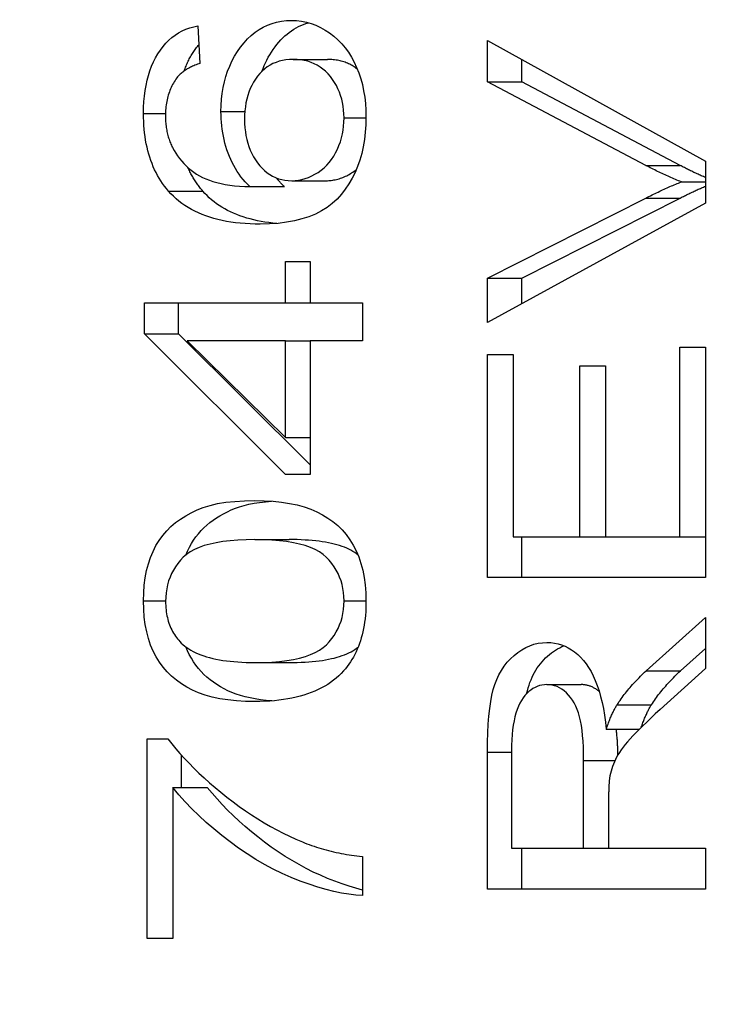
# Model space of a CAD drawing. Header units: inches. Extents: x 4.7 to 53.3, y 4.9 to 37.1.
# Tile 11 of 27: x 37.92 to 38.034, y 21.153 to 21.313. Entities that reach past the tile are written whole.
import ezdxf

# ---------------------------------------------------------------- set-up
doc = ezdxf.new("R2010")
doc.units = ezdxf.units.IN
doc.header["$MEASUREMENT"] = 0
doc.layers.add('Visible Edges(ANSI)', color=7, linetype='Continuous', lineweight=25)
doc.layers.add('Visible Tangent Edges(ANSI)', color=7, linetype='Continuous', lineweight=25)

msp = doc.modelspace()

# ---------------------------------------------------------------- linework, layer by layer
at = {"layer": 'Visible Edges(ANSI)'}
for p, q in [((37.949, 21.31167), (37.94935, 21.30557)), ((37.99596, 21.30931), (38.03132, 21.28972)), ((37.99596, 21.30256), (37.99596, 21.30931)), ((37.96447, 21.30622), (37.97004, 21.30622)), ((38.00153, 21.30256), (38.00153, 21.30622)), ((37.99596, 21.30256), (38.00153, 21.30256)), ((38.02165, 21.28903), (37.99596, 21.30256)), ((38.02721, 21.28903), (38.00153, 21.30256)), ((38.03132, 21.28972), (38.03132, 21.2829)), ((37.95746, 21.2856), (37.96303, 21.2856)), ((37.96423, 21.28656), (37.9698, 21.28656)), ((38.02741, 21.28637), (38.03132, 21.28637)), ((37.99596, 21.27074), (38.02165, 21.28374)), ((38.00153, 21.27074), (38.02721, 21.28374)), ((38.03132, 21.2829), (37.99596, 21.26358)), ((37.96323, 21.27348), (37.96722, 21.27348)), ((37.96323, 21.26674), (37.96323, 21.27348)), ((37.96722, 21.27348), (37.96722, 21.26674)), ((37.99596, 21.27074), (38.00153, 21.27074)), ((37.99596, 21.26358), (37.99596, 21.27074)), ((38.00153, 21.26662), (38.00153, 21.27074)), ((37.94033, 21.26674), (37.96323, 21.26674)), ((37.94033, 21.26171), (37.94033, 21.26674)), ((37.94589, 21.26171), (37.94589, 21.26674)), ((37.96323, 21.26674), (37.96722, 21.26674)), ((37.96722, 21.26674), (37.97568, 21.26674)), ((37.97568, 21.26674), (37.97568, 21.2606)), ((37.94033, 21.26171), (37.94589, 21.26171)), ((37.96323, 21.23892), (37.94033, 21.26171)), ((37.96722, 21.24049), (37.94589, 21.26171)), ((37.94728, 21.2606), (37.96323, 21.24494)), ((37.96323, 21.2606), (37.94728, 21.2606)), ((37.96323, 21.24494), (37.96323, 21.2606)), ((37.96323, 21.2606), (37.96722, 21.2606)), ((37.96722, 21.2606), (37.96722, 21.23892)), ((37.97568, 21.2606), (37.96722, 21.2606)), ((38.02714, 21.25954), (38.03132, 21.25954)), ((38.02714, 21.22882), (38.02714, 21.25954)), ((38.03132, 21.25954), (38.03132, 21.22219)), ((37.99596, 21.25839), (38.00014, 21.25839)), ((37.99596, 21.22219), (37.99596, 21.25839)), ((38.00014, 21.25839), (38.00014, 21.22882)), ((38.01095, 21.25653), (38.01512, 21.25653)), ((38.01095, 21.22882), (38.01095, 21.25653)), ((38.01512, 21.25653), (38.01512, 21.22882)), ((37.96323, 21.24494), (37.96722, 21.24494)), ((37.96722, 21.23892), (37.96323, 21.23892)), ((37.95825, 21.22836), (37.96381, 21.22836)), ((38.00014, 21.22882), (38.01095, 21.22882)), ((38.00153, 21.22219), (38.00153, 21.22882)), ((38.01095, 21.22882), (38.01512, 21.22882)), ((38.01512, 21.22882), (38.02714, 21.22882)), ((38.02714, 21.22882), (38.03132, 21.22882)), ((38.03132, 21.22219), (37.99596, 21.22219)), ((38.0217, 21.20706), (38.03132, 21.21571)), ((38.03132, 21.21571), (38.03132, 21.20744)), ((38.02727, 21.20706), (38.03132, 21.2107)), ((37.95825, 21.20843), (37.96381, 21.20843)), ((38.03132, 21.20744), (38.02396, 21.20081)), ((38.00561, 21.20485), (38.01118, 21.20485)), ((38.01698, 21.20157), (38.02255, 21.20157)), ((38.01523, 21.19761), (38.02059, 21.19761)), ((37.94078, 21.19605), (37.94415, 21.19605)), ((37.94078, 21.16369), (37.94078, 21.19605)), ((37.99987, 21.19414), (37.99987, 21.17832)), ((37.94635, 21.18816), (37.94635, 21.19339)), ((37.99596, 21.17169), (37.99596, 21.19387)), ((38.01157, 21.17832), (38.01157, 21.19254)), ((37.94496, 21.18816), (37.94496, 21.16369)), ((37.94496, 21.18816), (37.95053, 21.18816)), ((38.01561, 21.18598), (38.01561, 21.17832)), ((37.99987, 21.17832), (38.01157, 21.17832)), ((38.00153, 21.17169), (38.00153, 21.17832)), ((38.01157, 21.17832), (38.01561, 21.17832)), ((38.01561, 21.17832), (38.03132, 21.17832)), ((38.03132, 21.17832), (38.03132, 21.17169)), ((37.97568, 21.17699), (37.97568, 21.17066)), ((38.03132, 21.17169), (37.99596, 21.17169)), ((37.94496, 21.16369), (37.94078, 21.16369))]:
    msp.add_line(p, q, dxfattribs=at)
at = {"layer": 'Visible Edges(ANSI)', "flags": 128}
for points in [[(37.95275, 21.29776), (37.95277, 21.29877), (37.95284, 21.29976), (37.95295, 21.30072), (37.9531, 21.30165), (37.9533, 21.30256), (37.95355, 21.30344), (37.95383, 21.3043), (37.95417, 21.30514), (37.95454, 21.30595), (37.95497, 21.30673), (37.95543, 21.30749), (37.95594, 21.30822), (37.95649, 21.30891), (37.95706, 21.30954), (37.95765, 21.31011), (37.95828, 21.31063), (37.95893, 21.31108), (37.9596, 21.31147), (37.9603, 21.3118), (37.96103, 21.31207), (37.96178, 21.31228), (37.96256, 21.31243), (37.96337, 21.31252), (37.9642, 21.31255)], [(37.95939, 21.30427), (37.95957, 21.30474), (37.95977, 21.30521), (37.95997, 21.30566), (37.9602, 21.30611), (37.96043, 21.30656), (37.96069, 21.30699), (37.96095, 21.30741), (37.96123, 21.30783), (37.96152, 21.30824), (37.96183, 21.30864), (37.96214, 21.30901), (37.96246, 21.30937), (37.96279, 21.30971), (37.96313, 21.31003), (37.96347, 21.31033), (37.96383, 21.31061), (37.96419, 21.31087), (37.96456, 21.31112), (37.96494, 21.31134), (37.96532, 21.31154), (37.96572, 21.31173), (37.96612, 21.3119), (37.96653, 21.31205), (37.96695, 21.31217)], [(37.9642, 21.31255), (37.96502, 21.31252), (37.96583, 21.31242), (37.96662, 21.31226), (37.9674, 21.31204), (37.96816, 21.31175), (37.96891, 21.3114), (37.96965, 21.31099), (37.97037, 21.31051), (37.97107, 21.30998), (37.97172, 21.3094), (37.97233, 21.30877), (37.97289, 21.30809), (37.97342, 21.30737), (37.97391, 21.3066), (37.97435, 21.30579), (37.97475, 21.30493), (37.97511, 21.30402), (37.97542, 21.30309), (37.97568, 21.30213), (37.97589, 21.30114), (37.97606, 21.30012), (37.97618, 21.29907), (37.97625, 21.29799), (37.97627, 21.29688)], [(37.94019, 21.29746), (37.94021, 21.29843), (37.94026, 21.29937), (37.94034, 21.30028), (37.94045, 21.30116), (37.9406, 21.30201), (37.94078, 21.30283), (37.94099, 21.30362), (37.94123, 21.30438), (37.94151, 21.30512), (37.94182, 21.30582), (37.94216, 21.30649), (37.94253, 21.30714), (37.94294, 21.30774), (37.94337, 21.30831), (37.94382, 21.30883), (37.9443, 21.30932), (37.9448, 21.30976), (37.94532, 21.31016), (37.94588, 21.31051), (37.94645, 21.31083), (37.94705, 21.3111), (37.94768, 21.31133), (37.94833, 21.31152), (37.949, 21.31167)], [(37.94679, 21.30434), (37.94686, 21.30455), (37.94693, 21.30475), (37.94701, 21.30495), (37.94709, 21.30515), (37.94717, 21.30534), (37.94726, 21.30554), (37.94734, 21.30573), (37.94743, 21.30592), (37.94753, 21.30611), (37.94762, 21.30629), (37.94772, 21.30647), (37.94782, 21.30665), (37.94792, 21.30683), (37.94802, 21.30701), (37.94813, 21.30718), (37.94824, 21.30735), (37.94835, 21.30752), (37.94846, 21.30768), (37.94858, 21.30784), (37.94869, 21.308), (37.94881, 21.30816), (37.94893, 21.30831), (37.94905, 21.30846), (37.94918, 21.3086)], [(37.96447, 21.30622), (37.96387, 21.3062), (37.96329, 21.30615), (37.96273, 21.30605), (37.9622, 21.30592), (37.96169, 21.30574), (37.96119, 21.30554), (37.96072, 21.30529), (37.96027, 21.305), (37.95984, 21.30468), (37.95944, 21.30432), (37.95905, 21.30392), (37.95869, 21.30348), (37.95835, 21.30301), (37.95804, 21.30252), (37.95776, 21.30201), (37.95751, 21.30148), (37.95729, 21.30093), (37.9571, 21.30036), (37.95694, 21.29977), (37.95681, 21.29916), (37.95671, 21.29853), (37.95663, 21.29787), (37.95659, 21.2972), (37.95657, 21.2965)], [(37.97272, 21.29673), (37.9727, 21.29738), (37.97265, 21.29801), (37.97258, 21.29862), (37.97247, 21.29922), (37.97233, 21.2998), (37.97216, 21.30037), (37.97196, 21.30092), (37.97173, 21.30146), (37.97147, 21.30198), (37.97117, 21.30248), (37.97085, 21.30297), (37.97049, 21.30344), (37.97011, 21.30388), (37.96971, 21.30429), (37.96928, 21.30466), (37.96884, 21.30498), (37.96837, 21.30527), (37.96788, 21.30553), (37.96736, 21.30574), (37.96683, 21.30591), (37.96627, 21.30605), (37.96569, 21.30614), (37.96509, 21.3062), (37.96447, 21.30622)], [(37.97487, 21.30464), (37.9747, 21.30477), (37.97454, 21.30489), (37.97436, 21.30501), (37.97419, 21.30512), (37.97401, 21.30523), (37.97383, 21.30533), (37.97365, 21.30543), (37.97346, 21.30552), (37.97327, 21.3056), (37.97307, 21.30568), (37.97288, 21.30576), (37.97268, 21.30583), (37.97247, 21.30589), (37.97227, 21.30595), (37.97206, 21.306), (37.97185, 21.30605), (37.97163, 21.30609), (37.97141, 21.30612), (37.97119, 21.30615), (37.97097, 21.30618), (37.97074, 21.3062), (37.97051, 21.30621), (37.97028, 21.30622), (37.97004, 21.30622)], [(37.94935, 21.30557), (37.94914, 21.3055), (37.94894, 21.30543), (37.94873, 21.30535), (37.94854, 21.30528), (37.94835, 21.3052), (37.94816, 21.30511), (37.94798, 21.30503), (37.9478, 21.30494), (37.94763, 21.30485), (37.94746, 21.30476), (37.94729, 21.30467), (37.94714, 21.30457), (37.94698, 21.30448), (37.94683, 21.30437), (37.94669, 21.30427), (37.94655, 21.30417), (37.94642, 21.30406), (37.94629, 21.30395), (37.94616, 21.30384), (37.94604, 21.30373), (37.94592, 21.30361), (37.94581, 21.30349), (37.94571, 21.30337), (37.94561, 21.30325)], [(37.94561, 21.30325), (37.94546, 21.30304), (37.94531, 21.30282), (37.94517, 21.3026), (37.94504, 21.30238), (37.94491, 21.30215), (37.94479, 21.30192), (37.94468, 21.30168), (37.94457, 21.30144), (37.94447, 21.3012), (37.94438, 21.30095), (37.94429, 21.3007), (37.94421, 21.30045), (37.94414, 21.30019), (37.94407, 21.29993), (37.94401, 21.29966), (37.94395, 21.29939), (37.94391, 21.29911), (37.94386, 21.29883), (37.94383, 21.29855), (37.9438, 21.29826), (37.94378, 21.29797), (37.94376, 21.29768), (37.94375, 21.29738), (37.94375, 21.29707)], [(37.95746, 21.2856), (37.95707, 21.28598), (37.9567, 21.28637), (37.95634, 21.28677), (37.956, 21.28719), (37.95568, 21.28762), (37.95538, 21.28807), (37.95509, 21.28853), (37.95482, 21.289), (37.95456, 21.28949), (37.95433, 21.28999), (37.95411, 21.2905), (37.95391, 21.29103), (37.95372, 21.29157), (37.95355, 21.29212), (37.9534, 21.29266), (37.95326, 21.29321), (37.95314, 21.29377), (37.95304, 21.29433), (37.95295, 21.29489), (37.95288, 21.29546), (37.95282, 21.29603), (37.95278, 21.2966), (37.95276, 21.29718), (37.95275, 21.29776)], [(37.94423, 21.28488), (37.9439, 21.28527), (37.94359, 21.28568), (37.94329, 21.28609), (37.943, 21.28652), (37.94272, 21.28696), (37.94246, 21.28741), (37.94222, 21.28787), (37.94199, 21.28834), (37.94177, 21.28883), (37.94157, 21.28932), (37.94138, 21.28983), (37.9412, 21.29035), (37.94104, 21.29088), (37.94089, 21.29142), (37.94076, 21.29197), (37.94064, 21.29254), (37.94053, 21.29311), (37.94044, 21.2937), (37.94037, 21.2943), (37.9403, 21.2949), (37.94025, 21.29553), (37.94022, 21.29616), (37.9402, 21.2968), (37.94019, 21.29746)], [(37.94375, 21.29707), (37.94375, 21.29683), (37.94376, 21.29659), (37.94377, 21.29635), (37.94378, 21.29612), (37.9438, 21.29588), (37.94382, 21.29565), (37.94385, 21.29542), (37.94388, 21.2952), (37.94391, 21.29498), (37.94395, 21.29476), (37.94399, 21.29454), (37.94404, 21.29432), (37.94409, 21.29411), (37.94414, 21.2939), (37.9442, 21.29369), (37.94426, 21.29348), (37.94433, 21.29328), (37.9444, 21.29308), (37.94447, 21.29288), (37.94455, 21.29269), (37.94463, 21.29249), (37.94472, 21.2923), (37.94481, 21.29212), (37.94491, 21.29193)], [(37.95657, 21.2965), (37.95659, 21.29582), (37.95663, 21.29515), (37.95671, 21.2945), (37.95681, 21.29387), (37.95694, 21.29326), (37.9571, 21.29266), (37.95729, 21.29208), (37.95751, 21.29152), (37.95776, 21.29098), (37.95804, 21.29045), (37.95835, 21.28994), (37.95869, 21.28945), (37.95905, 21.28899), (37.95943, 21.28857), (37.95983, 21.28819), (37.96025, 21.28784), (37.96068, 21.28754), (37.96113, 21.28728), (37.9616, 21.28706), (37.96209, 21.28688), (37.9626, 21.28674), (37.96312, 21.28664), (37.96367, 21.28658), (37.96423, 21.28656)], [(37.97627, 21.29688), (37.97625, 21.29562), (37.97616, 21.2944), (37.97602, 21.29321), (37.97583, 21.29207), (37.97558, 21.29097), (37.97528, 21.2899), (37.97492, 21.28888), (37.9745, 21.28789), (37.97403, 21.28694), (37.9735, 21.28604), (37.97292, 21.28517), (37.97229, 21.28435), (37.97158, 21.28357), (37.97081, 21.28287), (37.96997, 21.28223), (37.96905, 21.28166), (37.96806, 21.28115), (37.967, 21.28072), (37.96587, 21.28035), (37.96467, 21.28004), (37.96339, 21.27981), (37.96204, 21.27964), (37.96063, 21.27954), (37.95913, 21.27951)], [(37.96423, 21.28656), (37.96478, 21.28658), (37.96533, 21.28664), (37.96588, 21.28675), (37.96642, 21.28689), (37.96695, 21.28709), (37.96748, 21.28732), (37.968, 21.28759), (37.96851, 21.28791), (37.96901, 21.28826), (37.96948, 21.28865), (37.96991, 21.28907), (37.97032, 21.28952), (37.97069, 21.29001), (37.97104, 21.29053), (37.97135, 21.29108), (37.97164, 21.29166), (37.97189, 21.29227), (37.97211, 21.29288), (37.9723, 21.2935), (37.97245, 21.29413), (37.97256, 21.29477), (37.97265, 21.29541), (37.9727, 21.29607), (37.97272, 21.29673)], [(37.94491, 21.29193), (37.94516, 21.29146), (37.94544, 21.291), (37.94573, 21.29056), (37.94605, 21.29013), (37.94638, 21.28973), (37.94674, 21.28934), (37.94711, 21.28897), (37.94751, 21.28861), (37.94792, 21.28827), (37.94835, 21.28795), (37.9488, 21.28764), (37.94927, 21.28736), (37.94977, 21.28709), (37.9503, 21.28684), (37.95087, 21.28662), (37.95146, 21.28642), (37.9521, 21.28624), (37.95276, 21.28608), (37.95346, 21.28595), (37.95419, 21.28583), (37.95496, 21.28574), (37.95576, 21.28567), (37.9566, 21.28563), (37.95746, 21.2856)], [(37.9498, 21.28488), (37.94968, 21.28502), (37.94956, 21.28517), (37.94944, 21.28531), (37.94932, 21.28546), (37.94921, 21.28561), (37.9491, 21.28576), (37.94898, 21.28591), (37.94888, 21.28606), (37.94877, 21.28622), (37.94866, 21.28637), (37.94856, 21.28653), (37.94846, 21.28669), (37.94836, 21.28685), (37.94826, 21.28701), (37.94817, 21.28717), (37.94807, 21.28734), (37.94798, 21.28751), (37.94789, 21.28767), (37.9478, 21.28784), (37.94771, 21.28801), (37.94763, 21.28819), (37.94755, 21.28836), (37.94747, 21.28854), (37.94739, 21.28871)], [(37.9698, 21.28656), (37.97001, 21.28656), (37.97023, 21.28657), (37.97044, 21.28659), (37.97065, 21.28661), (37.97087, 21.28664), (37.97108, 21.28667), (37.97129, 21.28671), (37.9715, 21.28676), (37.97171, 21.28681), (37.97191, 21.28687), (37.97212, 21.28694), (37.97233, 21.28701), (37.97253, 21.28709), (37.97274, 21.28718), (37.97294, 21.28727), (37.97314, 21.28737), (37.97334, 21.28747), (37.97355, 21.28758), (37.97375, 21.2877), (37.97394, 21.28782), (37.97414, 21.28795), (37.97434, 21.28809), (37.97453, 21.28823), (37.97471, 21.28837)], [(38.02741, 21.28637), (38.02717, 21.28646), (38.02693, 21.28656), (38.02669, 21.28666), (38.02645, 21.28676), (38.02621, 21.28686), (38.02597, 21.28696), (38.02573, 21.28707), (38.02549, 21.28717), (38.02525, 21.28728), (38.02501, 21.28738), (38.02477, 21.28749), (38.02453, 21.2876), (38.02429, 21.28772), (38.02405, 21.28783), (38.02381, 21.28794), (38.02357, 21.28806), (38.02333, 21.28818), (38.02309, 21.2883), (38.02285, 21.28842), (38.02261, 21.28854), (38.02237, 21.28866), (38.02213, 21.28878), (38.02189, 21.28891), (38.02165, 21.28903)], [(38.03132, 21.28706), (38.03115, 21.28713), (38.03098, 21.28721), (38.03081, 21.28728), (38.03063, 21.28736), (38.03046, 21.28744), (38.03029, 21.28751), (38.03012, 21.28759), (38.02995, 21.28767), (38.02978, 21.28775), (38.02961, 21.28783), (38.02944, 21.28791), (38.02927, 21.288), (38.02909, 21.28808), (38.02892, 21.28816), (38.02875, 21.28825), (38.02858, 21.28833), (38.02841, 21.28842), (38.02824, 21.2885), (38.02807, 21.28859), (38.0279, 21.28868), (38.02773, 21.28877), (38.02755, 21.28885), (38.02738, 21.28894), (38.02721, 21.28903)], [(37.96303, 21.2856), (37.96297, 21.28566), (37.96291, 21.28571), (37.96285, 21.28577), (37.9628, 21.28583), (37.96274, 21.28588), (37.96268, 21.28594), (37.96262, 21.286), (37.96257, 21.28605), (37.96251, 21.28611), (37.96245, 21.28617), (37.9624, 21.28623), (37.96234, 21.28629), (37.96229, 21.28635), (37.96223, 21.28641), (37.96218, 21.28647), (37.96212, 21.28653), (37.96207, 21.28659), (37.96202, 21.28665), (37.96197, 21.28671), (37.96191, 21.28677), (37.96186, 21.28683), (37.96181, 21.28689), (37.96176, 21.28695), (37.96171, 21.28702)], [(38.02165, 21.28374), (38.0219, 21.28387), (38.02215, 21.28399), (38.02241, 21.28412), (38.02266, 21.28424), (38.02291, 21.28437), (38.02316, 21.28449), (38.0234, 21.28461), (38.02365, 21.28472), (38.0239, 21.28484), (38.02414, 21.28495), (38.02438, 21.28506), (38.02462, 21.28518), (38.02486, 21.28528), (38.0251, 21.28539), (38.02534, 21.2855), (38.02557, 21.2856), (38.02581, 21.2857), (38.02604, 21.2858), (38.02627, 21.2859), (38.0265, 21.286), (38.02673, 21.28609), (38.02696, 21.28618), (38.02719, 21.28628), (38.02741, 21.28637)], [(38.02721, 21.28374), (38.02739, 21.28383), (38.02757, 21.28392), (38.02775, 21.28401), (38.02792, 21.28409), (38.0281, 21.28418), (38.02827, 21.28427), (38.02845, 21.28435), (38.02862, 21.28444), (38.0288, 21.28452), (38.02897, 21.2846), (38.02914, 21.28469), (38.02931, 21.28477), (38.02948, 21.28485), (38.02965, 21.28493), (38.02982, 21.28501), (38.02999, 21.28508), (38.03016, 21.28516), (38.03033, 21.28524), (38.03049, 21.28531), (38.03066, 21.28539), (38.03083, 21.28546), (38.03099, 21.28553), (38.03116, 21.28561), (38.03132, 21.28568)], [(37.95913, 21.27951), (37.95829, 21.27952), (37.95747, 21.27954), (37.95666, 21.27959), (37.95588, 21.27966), (37.95511, 21.27974), (37.95436, 21.27984), (37.95364, 21.27996), (37.95293, 21.2801), (37.95224, 21.28026), (37.95157, 21.28044), (37.95092, 21.28064), (37.95029, 21.28085), (37.94968, 21.28108), (37.94909, 21.28133), (37.94851, 21.28161), (37.94796, 21.28189), (37.94743, 21.2822), (37.94691, 21.28253), (37.94642, 21.28287), (37.94594, 21.28324), (37.94549, 21.28362), (37.94505, 21.28402), (37.94463, 21.28444), (37.94423, 21.28488)], [(37.96183, 21.27962), (37.96117, 21.27968), (37.96052, 21.27976), (37.95988, 21.27985), (37.95926, 21.27995), (37.95865, 21.28007), (37.95806, 21.2802), (37.95748, 21.28035), (37.95692, 21.2805), (37.95637, 21.28067), (37.95583, 21.28086), (37.95531, 21.28106), (37.9548, 21.28127), (37.9543, 21.2815), (37.95382, 21.28174), (37.95336, 21.28199), (37.95291, 21.28226), (37.95247, 21.28254), (37.95205, 21.28283), (37.95164, 21.28314), (37.95124, 21.28346), (37.95086, 21.28379), (37.95049, 21.28414), (37.95014, 21.2845), (37.9498, 21.28488)], [(37.94019, 21.21842), (37.94022, 21.21972), (37.94032, 21.22098), (37.94048, 21.22218), (37.9407, 21.22333), (37.94099, 21.22442), (37.94134, 21.22547), (37.94175, 21.22645), (37.94221, 21.22738), (37.94273, 21.22824), (37.94331, 21.22905), (37.94395, 21.22979), (37.94464, 21.23048), (37.94538, 21.23111), (37.94618, 21.23169), (37.94703, 21.23223), (37.94793, 21.23272), (37.94888, 21.23317), (37.94989, 21.23357), (37.95098, 21.23391), (37.9522, 21.23419), (37.95353, 21.23441), (37.95498, 21.23456), (37.95655, 21.23466), (37.95825, 21.23469)], [(37.94706, 21.22586), (37.94734, 21.2265), (37.94764, 21.22712), (37.94797, 21.22771), (37.94832, 21.22828), (37.9487, 21.22881), (37.9491, 21.22932), (37.94953, 21.22981), (37.94998, 21.23027), (37.95046, 21.2307), (37.95095, 21.23111), (37.95148, 21.2315), (37.95202, 21.23188), (37.95259, 21.23223), (37.95318, 21.23256), (37.95379, 21.23287), (37.95443, 21.23316), (37.95509, 21.23343), (37.95577, 21.23367), (37.9565, 21.2339), (37.95729, 21.23409), (37.95813, 21.23426), (37.95902, 21.2344), (37.95996, 21.23451), (37.96096, 21.2346)], [(37.95825, 21.23469), (37.95976, 21.23466), (37.96121, 21.23458), (37.96258, 21.23443), (37.96387, 21.23424), (37.96509, 21.23398), (37.96623, 21.23367), (37.9673, 21.2333), (37.9683, 21.23288), (37.96923, 21.2324), (37.9701, 21.23186), (37.97092, 21.23127), (37.97169, 21.23062), (37.9724, 21.22992), (37.97305, 21.22916), (37.97365, 21.22834), (37.9742, 21.22747), (37.97468, 21.22654), (37.97511, 21.22555), (37.97546, 21.22451), (37.97575, 21.2234), (37.97598, 21.22224), (37.97614, 21.22103), (37.97624, 21.21975), (37.97627, 21.21842)], [(37.95825, 21.22836), (37.95683, 21.22834), (37.9555, 21.22828), (37.95425, 21.22818), (37.95308, 21.22804), (37.95199, 21.22786), (37.95098, 21.22764), (37.95005, 21.22738), (37.94921, 21.22708), (37.94845, 21.22674), (37.94776, 21.22636), (37.94716, 21.22595), (37.94664, 21.22549), (37.94619, 21.225), (37.94577, 21.22449), (37.94539, 21.22396), (37.94505, 21.22341), (37.94475, 21.22285), (37.94449, 21.22226), (37.94427, 21.22166), (37.94409, 21.22103), (37.94395, 21.22039), (37.94385, 21.21972), (37.94379, 21.21904), (37.94377, 21.21834)], [(37.97272, 21.21842), (37.9727, 21.21911), (37.97264, 21.21978), (37.97254, 21.22043), (37.9724, 21.22106), (37.97222, 21.22168), (37.972, 21.22228), (37.97174, 21.22286), (37.97143, 21.22342), (37.97109, 21.22396), (37.97071, 21.22449), (37.97029, 21.225), (37.96983, 21.22549), (37.96931, 21.22595), (37.96871, 21.22636), (37.96803, 21.22674), (37.96726, 21.22708), (37.96642, 21.22738), (37.96549, 21.22764), (37.96449, 21.22786), (37.9634, 21.22804), (37.96223, 21.22818), (37.96098, 21.22828), (37.95966, 21.22834), (37.95825, 21.22836)], [(37.97498, 21.22586), (37.97472, 21.22607), (37.97444, 21.22626), (37.97414, 21.22645), (37.97382, 21.22663), (37.97349, 21.2268), (37.97314, 21.22696), (37.97277, 21.22711), (37.97238, 21.22725), (37.97198, 21.22739), (37.97156, 21.22751), (37.97112, 21.22763), (37.97066, 21.22774), (37.97019, 21.22784), (37.9697, 21.22793), (37.96919, 21.22801), (37.96866, 21.22809), (37.96812, 21.22815), (37.96755, 21.22821), (37.96697, 21.22825), (37.96638, 21.22829), (37.96576, 21.22832), (37.96513, 21.22835), (37.96448, 21.22836), (37.96381, 21.22836)], [(37.95825, 21.20211), (37.95671, 21.20213), (37.95526, 21.20222), (37.95388, 21.20236), (37.95258, 21.20256), (37.95135, 21.20282), (37.95021, 21.20313), (37.94913, 21.20351), (37.94814, 21.20393), (37.94721, 21.20442), (37.94634, 21.20496), (37.94552, 21.20555), (37.94475, 21.2062), (37.94405, 21.20691), (37.94339, 21.20766), (37.94279, 21.20848), (37.94225, 21.20935), (37.94177, 21.21027), (37.94135, 21.21126), (37.941, 21.2123), (37.94071, 21.2134), (37.94048, 21.21457), (37.94032, 21.21579), (37.94022, 21.21707), (37.94019, 21.21842)], [(37.94377, 21.21834), (37.94378, 21.21799), (37.94379, 21.21765), (37.94381, 21.21731), (37.94384, 21.21698), (37.94388, 21.21665), (37.94393, 21.21633), (37.94399, 21.21602), (37.94406, 21.21571), (37.94413, 21.21541), (37.94421, 21.21511), (37.94431, 21.21482), (37.94441, 21.21454), (37.94452, 21.21426), (37.94464, 21.21399), (37.94476, 21.21372), (37.9449, 21.21346), (37.94505, 21.21321), (37.9452, 21.21296), (37.94536, 21.21272), (37.94553, 21.21248), (37.94571, 21.21225), (37.9459, 21.21203), (37.9461, 21.21181), (37.94631, 21.21159)], [(37.95825, 21.20843), (37.95966, 21.20845), (37.96099, 21.20851), (37.96224, 21.20861), (37.96341, 21.20875), (37.9645, 21.20893), (37.96551, 21.20915), (37.96644, 21.20941), (37.96728, 21.20971), (37.96804, 21.21005), (37.96873, 21.21043), (37.96933, 21.21085), (37.96985, 21.21131), (37.9703, 21.2118), (37.97072, 21.21231), (37.9711, 21.21283), (37.97144, 21.21338), (37.97174, 21.21394), (37.972, 21.21452), (37.97222, 21.21513), (37.9724, 21.21575), (37.97254, 21.21639), (37.97264, 21.21704), (37.9727, 21.21772), (37.97272, 21.21842)], [(37.97627, 21.21842), (37.97627, 21.21782), (37.97625, 21.21723), (37.97622, 21.21665), (37.97617, 21.21609), (37.97612, 21.21553), (37.97605, 21.21499), (37.97596, 21.21446), (37.97587, 21.21394), (37.97576, 21.21343), (37.97564, 21.21292), (37.97551, 21.21244), (37.97536, 21.21196), (37.97521, 21.21149), (37.97504, 21.21103), (37.97485, 21.21059), (37.97466, 21.21015), (37.97445, 21.20973), (37.97423, 21.20931), (37.97399, 21.20891), (37.97375, 21.20852), (37.97349, 21.20814), (37.97322, 21.20777), (37.97293, 21.20741), (37.97264, 21.20706)], [(37.94631, 21.21159), (37.94659, 21.21134), (37.94688, 21.21109), (37.9472, 21.21085), (37.94754, 21.21063), (37.94789, 21.21041), (37.94827, 21.21021), (37.94866, 21.21002), (37.94907, 21.20984), (37.9495, 21.20967), (37.94995, 21.20951), (37.95042, 21.20936), (37.95091, 21.20922), (37.95142, 21.2091), (37.95194, 21.20898), (37.95249, 21.20888), (37.95305, 21.20878), (37.95363, 21.2087), (37.95424, 21.20863), (37.95486, 21.20857), (37.9555, 21.20852), (37.95615, 21.20848), (37.95683, 21.20845), (37.95753, 21.20844), (37.95825, 21.20843)], [(37.99596, 21.19387), (37.99598, 21.19549), (37.99602, 21.19701), (37.9961, 21.19843), (37.9962, 21.19975), (37.99634, 21.20097), (37.9965, 21.20209), (37.9967, 21.20311), (37.99692, 21.20403), (37.99718, 21.20488), (37.99749, 21.20569), (37.99784, 21.20645), (37.99824, 21.20716), (37.99868, 21.20784), (37.99917, 21.20847), (37.99971, 21.20905), (38.00029, 21.20959), (38.0009, 21.21008), (38.00153, 21.2105), (38.00217, 21.21086), (38.00283, 21.21115), (38.0035, 21.21138), (38.00419, 21.21154), (38.00489, 21.21164), (38.00561, 21.21167)], [(38.00561, 21.21167), (38.00623, 21.21165), (38.00684, 21.21158), (38.00742, 21.21146), (38.00799, 21.21129), (38.00855, 21.21107), (38.00908, 21.21081), (38.0096, 21.2105), (38.01011, 21.21014), (38.0106, 21.20973), (38.01107, 21.20928), (38.01152, 21.20877), (38.01196, 21.20822), (38.01237, 21.20762), (38.01276, 21.20697), (38.01313, 21.20627), (38.01346, 21.20551), (38.01378, 21.2047), (38.01406, 21.20384), (38.01432, 21.20293), (38.01456, 21.20197), (38.01476, 21.20096), (38.01495, 21.19989), (38.0151, 21.19878), (38.01523, 21.19761)], [(37.96099, 21.20221), (37.96006, 21.20229), (37.95917, 21.2024), (37.95831, 21.20253), (37.95749, 21.20269), (37.9567, 21.20287), (37.95594, 21.20308), (37.95522, 21.20332), (37.95453, 21.20357), (37.95387, 21.20386), (37.95325, 21.20416), (37.95265, 21.2045), (37.95207, 21.20485), (37.95152, 21.20523), (37.95099, 21.20563), (37.95048, 21.20606), (37.95, 21.20651), (37.94954, 21.20698), (37.94911, 21.20748), (37.9487, 21.20801), (37.94831, 21.20855), (37.94795, 21.20912), (37.94762, 21.20972), (37.94731, 21.21034), (37.94703, 21.21098)], [(37.96381, 21.20843), (37.96448, 21.20844), (37.96513, 21.20845), (37.96577, 21.20847), (37.96638, 21.2085), (37.96698, 21.20854), (37.96756, 21.20859), (37.96813, 21.20864), (37.96867, 21.20871), (37.9692, 21.20878), (37.96971, 21.20887), (37.9702, 21.20896), (37.97068, 21.20906), (37.97113, 21.20916), (37.97157, 21.20928), (37.97199, 21.20941), (37.9724, 21.20954), (37.97278, 21.20968), (37.97315, 21.20984), (37.9735, 21.21), (37.97384, 21.21017), (37.97415, 21.21034), (37.97445, 21.21053), (37.97473, 21.21073), (37.97499, 21.21093)], [(38.00232, 21.20337), (38.00244, 21.20386), (38.00257, 21.20432), (38.00271, 21.20476), (38.00286, 21.2052), (38.00303, 21.20562), (38.00321, 21.20603), (38.0034, 21.20643), (38.00361, 21.20682), (38.00382, 21.20719), (38.00405, 21.20755), (38.0043, 21.2079), (38.00455, 21.20824), (38.00482, 21.20856), (38.0051, 21.20887), (38.0054, 21.20917), (38.0057, 21.20946), (38.00602, 21.20973), (38.00634, 21.20999), (38.00667, 21.21023), (38.007, 21.21045), (38.00734, 21.21065), (38.00768, 21.21083), (38.00803, 21.211), (38.00838, 21.21114)], [(37.97264, 21.20706), (37.97226, 21.20666), (37.97186, 21.20627), (37.97144, 21.2059), (37.971, 21.20555), (37.97054, 21.20521), (37.97007, 21.20489), (37.96957, 21.20459), (37.96906, 21.20431), (37.96853, 21.20404), (37.96798, 21.20379), (37.9674, 21.20356), (37.96681, 21.20334), (37.96621, 21.20315), (37.96558, 21.20297), (37.96493, 21.2028), (37.96426, 21.20266), (37.96358, 21.20253), (37.96287, 21.20242), (37.96215, 21.20232), (37.96141, 21.20224), (37.96065, 21.20218), (37.95986, 21.20214), (37.95906, 21.20211), (37.95825, 21.20211)], [(38.01698, 21.20157), (38.01714, 21.20181), (38.0173, 21.20205), (38.01747, 21.20229), (38.01764, 21.20253), (38.01781, 21.20277), (38.01799, 21.203), (38.01816, 21.20324), (38.01835, 21.20347), (38.01853, 21.2037), (38.01872, 21.20393), (38.01891, 21.20416), (38.01911, 21.20439), (38.0193, 21.20462), (38.0195, 21.20485), (38.01971, 21.20507), (38.01992, 21.2053), (38.02013, 21.20552), (38.02034, 21.20574), (38.02056, 21.20597), (38.02078, 21.20619), (38.02101, 21.20641), (38.02123, 21.20663), (38.02146, 21.20684), (38.0217, 21.20706)], [(38.02255, 21.20157), (38.02271, 21.20181), (38.02287, 21.20205), (38.02304, 21.20229), (38.02321, 21.20253), (38.02338, 21.20277), (38.02355, 21.203), (38.02373, 21.20324), (38.02391, 21.20347), (38.0241, 21.2037), (38.02429, 21.20393), (38.02448, 21.20416), (38.02467, 21.20439), (38.02487, 21.20462), (38.02507, 21.20485), (38.02528, 21.20507), (38.02549, 21.2053), (38.0257, 21.20552), (38.02591, 21.20574), (38.02613, 21.20597), (38.02635, 21.20619), (38.02657, 21.20641), (38.0268, 21.20663), (38.02703, 21.20684), (38.02727, 21.20706)], [(38.00561, 21.20485), (38.0052, 21.20483), (38.0048, 21.20478), (38.00441, 21.20469), (38.00404, 21.20456), (38.00368, 21.2044), (38.00333, 21.20421), (38.00299, 21.20397), (38.00266, 21.20371), (38.00235, 21.2034), (38.00205, 21.20306), (38.00176, 21.20269), (38.00149, 21.20228), (38.00123, 21.20183), (38.00099, 21.20134), (38.00078, 21.2008), (38.00059, 21.20023), (38.00042, 21.19961), (38.00028, 21.19896), (38.00015, 21.19826), (38.00005, 21.19752), (37.99997, 21.19674), (37.99992, 21.19591), (37.99988, 21.19505), (37.99987, 21.19414)], [(38.01157, 21.19254), (38.01156, 21.19364), (38.01153, 21.19468), (38.01147, 21.19566), (38.0114, 21.19658), (38.01131, 21.19743), (38.0112, 21.19823), (38.01106, 21.19896), (38.01091, 21.19963), (38.01073, 21.20025), (38.01053, 21.20083), (38.0103, 21.20137), (38.01004, 21.20188), (38.00977, 21.20234), (38.00946, 21.20277), (38.00913, 21.20316), (38.00878, 21.20352), (38.00841, 21.20383), (38.00803, 21.2041), (38.00764, 21.20433), (38.00725, 21.20452), (38.00685, 21.20466), (38.00645, 21.20477), (38.00603, 21.20483), (38.00561, 21.20485)], [(38.0141, 21.20373), (38.01398, 21.20382), (38.01387, 21.20391), (38.01375, 21.20399), (38.01364, 21.20407), (38.01352, 21.20415), (38.0134, 21.20422), (38.01329, 21.20429), (38.01317, 21.20435), (38.01305, 21.20441), (38.01293, 21.20447), (38.01281, 21.20452), (38.01269, 21.20457), (38.01256, 21.20461), (38.01244, 21.20465), (38.01232, 21.20469), (38.01219, 21.20472), (38.01207, 21.20475), (38.01194, 21.20478), (38.01182, 21.2048), (38.01169, 21.20482), (38.01156, 21.20483), (38.01144, 21.20484), (38.01131, 21.20485), (38.01118, 21.20485)], [(38.01523, 21.19761), (38.01531, 21.19782), (38.01538, 21.19803), (38.01545, 21.19824), (38.01553, 21.19844), (38.0156, 21.19864), (38.01567, 21.19883), (38.01575, 21.19902), (38.01582, 21.1992), (38.01589, 21.19938), (38.01597, 21.19956), (38.01604, 21.19973), (38.01611, 21.1999), (38.01619, 21.20006), (38.01626, 21.20022), (38.01633, 21.20037), (38.01641, 21.20052), (38.01648, 21.20067), (38.01655, 21.20081), (38.01662, 21.20095), (38.01669, 21.20108), (38.01677, 21.20121), (38.01684, 21.20133), (38.01691, 21.20146), (38.01698, 21.20157)], [(38.02396, 21.20081), (38.02319, 21.2001), (38.02247, 21.19943), (38.02179, 21.19878), (38.02116, 21.19817), (38.02057, 21.19759), (38.02003, 21.19704), (38.01954, 21.19653), (38.0191, 21.19605), (38.01869, 21.19559), (38.01832, 21.19514), (38.01798, 21.1947), (38.01766, 21.19427), (38.01738, 21.19386), (38.01713, 21.19346), (38.01691, 21.19307), (38.01673, 21.19269), (38.01656, 21.19232), (38.01641, 21.19195), (38.01627, 21.19157), (38.01614, 21.1912), (38.01603, 21.19082), (38.01593, 21.19044), (38.01584, 21.19006), (38.01577, 21.18968)], [(38.02091, 21.19793), (38.02098, 21.19812), (38.02105, 21.19831), (38.02112, 21.1985), (38.02119, 21.19868), (38.02126, 21.19886), (38.02133, 21.19904), (38.02139, 21.19921), (38.02146, 21.19938), (38.02153, 21.19955), (38.0216, 21.19971), (38.02167, 21.19986), (38.02174, 21.20002), (38.0218, 21.20017), (38.02187, 21.20031), (38.02194, 21.20046), (38.02201, 21.2006), (38.02208, 21.20073), (38.02215, 21.20086), (38.02221, 21.20099), (38.02228, 21.20111), (38.02235, 21.20123), (38.02242, 21.20135), (38.02248, 21.20146), (38.02255, 21.20157)], [(38.01713, 21.19345), (38.01712, 21.19365), (38.01712, 21.19384), (38.01711, 21.19403), (38.01711, 21.19423), (38.0171, 21.19441), (38.0171, 21.1946), (38.01709, 21.19479), (38.01708, 21.19497), (38.01707, 21.19515), (38.01706, 21.19533), (38.01705, 21.1955), (38.01704, 21.19568), (38.01703, 21.19585), (38.01702, 21.19602), (38.017, 21.19619), (38.01699, 21.19635), (38.01697, 21.19652), (38.01696, 21.19668), (38.01694, 21.19684), (38.01693, 21.197), (38.01691, 21.19715), (38.01689, 21.19731), (38.01687, 21.19746), (38.01685, 21.19761)], [(37.94415, 21.19605), (37.94477, 21.19525), (37.94542, 21.19446), (37.9461, 21.19367), (37.94682, 21.19288), (37.94757, 21.19209), (37.94835, 21.1913), (37.94916, 21.19051), (37.95001, 21.18973), (37.95089, 21.18894), (37.9518, 21.18816), (37.95274, 21.18738), (37.95372, 21.18659), (37.95471, 21.18583), (37.95571, 21.18509), (37.95672, 21.18438), (37.95772, 21.18371), (37.95874, 21.18306), (37.95975, 21.18244), (37.96078, 21.18185), (37.9618, 21.18129), (37.96283, 21.18076), (37.96387, 21.18026), (37.96491, 21.17979), (37.96595, 21.17935)], [(38.01577, 21.18968), (38.01576, 21.18958), (38.01574, 21.18948), (38.01573, 21.18937), (38.01572, 21.18926), (38.01571, 21.18914), (38.0157, 21.18902), (38.01569, 21.18889), (38.01568, 21.18876), (38.01567, 21.18863), (38.01566, 21.18848), (38.01566, 21.18834), (38.01565, 21.18819), (38.01564, 21.18803), (38.01564, 21.18787), (38.01563, 21.1877), (38.01563, 21.18753), (38.01562, 21.18735), (38.01562, 21.18717), (38.01562, 21.18699), (38.01561, 21.1868), (38.01561, 21.1866), (38.01561, 21.1864), (38.01561, 21.1862), (38.01561, 21.18598)], [(37.97568, 21.17066), (37.97461, 21.17073), (37.97348, 21.17085), (37.97231, 21.17105), (37.97107, 21.1713), (37.96979, 21.17163), (37.96844, 21.17202), (37.96705, 21.17247), (37.9656, 21.17299), (37.96413, 21.17357), (37.96268, 21.17421), (37.96123, 21.17492), (37.9598, 21.17568), (37.95839, 21.1765), (37.95698, 21.17739), (37.95559, 21.17833), (37.95422, 21.17933), (37.95287, 21.18038), (37.95158, 21.18144), (37.95034, 21.18251), (37.94916, 21.18361), (37.94803, 21.18472), (37.94695, 21.18585), (37.94593, 21.18699), (37.94496, 21.18816)], [(37.97568, 21.17154), (37.97462, 21.17183), (37.97353, 21.17217), (37.9724, 21.17255), (37.97123, 21.17297), (37.97005, 21.17343), (37.96888, 21.17393), (37.96772, 21.17446), (37.96656, 21.17504), (37.96542, 21.17566), (37.96428, 21.17631), (37.96315, 21.177), (37.96203, 21.17773), (37.96092, 21.1785), (37.95981, 21.17931), (37.95873, 21.18015), (37.95768, 21.18099), (37.95667, 21.18185), (37.95569, 21.18272), (37.95474, 21.1836), (37.95383, 21.18449), (37.95295, 21.18539), (37.95211, 21.1863), (37.9513, 21.18722), (37.95053, 21.18816)], [(37.96595, 21.17935), (37.96632, 21.1792), (37.9667, 21.17905), (37.96708, 21.17891), (37.96746, 21.17877), (37.96784, 21.17864), (37.96823, 21.17851), (37.96862, 21.17838), (37.96901, 21.17826), (37.9694, 21.17815), (37.9698, 21.17804), (37.9702, 21.17793), (37.97061, 21.17783), (37.97101, 21.17773), (37.97142, 21.17764), (37.97184, 21.17756), (37.97225, 21.17747), (37.97267, 21.1774), (37.97309, 21.17732), (37.97352, 21.17726), (37.97394, 21.17719), (37.97437, 21.17714), (37.97481, 21.17708), (37.97524, 21.17703), (37.97568, 21.17699)]]:
    msp.add_lwpolyline(points, dxfattribs=at)
at = {"layer": 'Visible Edges(ANSI)'}
for centre, major_axis, start_param, end_param in [((37.92011, 21.51337), (0, 0.47244), 3.141593, 6.283185), ((37.959, 21.51337), (0, -0.47244), 0, 3.141593)]:
    msp.add_ellipse(centre, major_axis=major_axis, ratio=0.707107, start_param=start_param, end_param=end_param, dxfattribs=at)
at = {"layer": 'Visible Tangent Edges(ANSI)'}
for p, q in [((37.95275, 21.29776), (37.95662, 21.29776)), ((37.94019, 21.29746), (37.94375, 21.29746)), ((37.97272, 21.29673), (37.97627, 21.29673)), ((38.02165, 21.28903), (38.02721, 21.28903)), ((37.94423, 21.28488), (37.9498, 21.28488)), ((38.02165, 21.28374), (38.02721, 21.28374)), ((37.94019, 21.21842), (37.94377, 21.21842)), ((37.97272, 21.21842), (37.97627, 21.21842)), ((38.0217, 21.20706), (38.02727, 21.20706)), ((37.99596, 21.19387), (37.99987, 21.19387)), ((38.01157, 21.19254), (38.01666, 21.19254))]:
    msp.add_line(p, q, dxfattribs=at)

doc.saveas('drawing.dxf')
